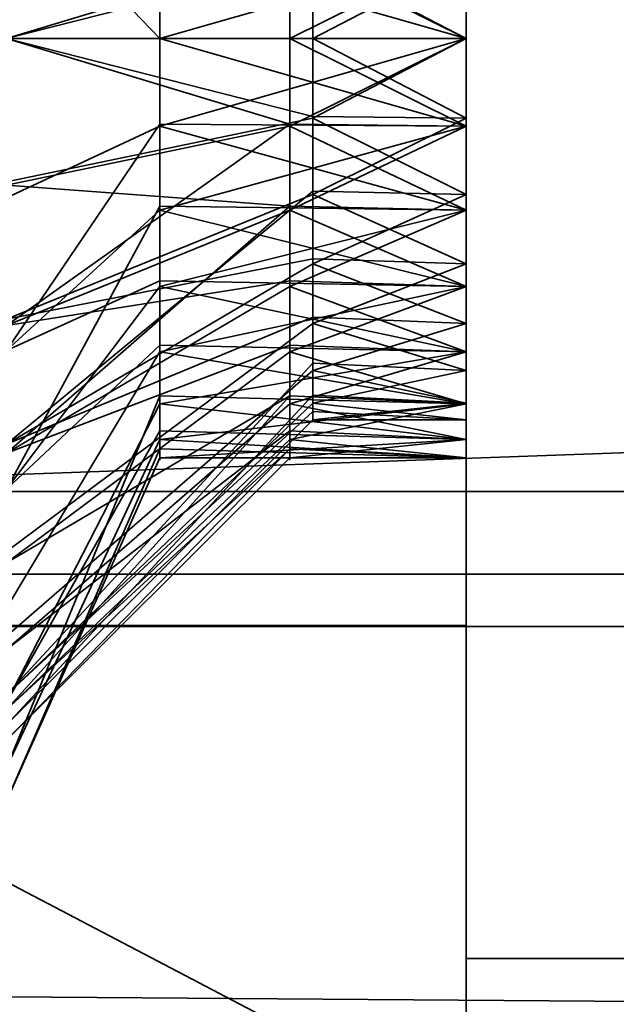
# Model space of a CAD drawing. Header units: millimetres. Extents: x -603 to 3703, y -115 to 193.
# Tile 61 of 256: x -409 to -405, y -28 to -22. Entities that reach past the tile are written whole.
import ezdxf

# ---------------------------------------------------------------- set-up
doc = ezdxf.new("R2010")
doc.units = ezdxf.units.MM
doc.layers.add('151', color=7, linetype='Continuous', true_color=0xffffff)

# ---------------------------------------------------------------- blocks, each defined once
blk = doc.blocks.new('UG_SURFACE_009')
at = {"layer": '151', "color": 252, "linetype": 'Continuous', "lineweight": 35}
for points in [[(-414.5, -29.92, 2023.7501), (414.5, -29.92, 2023.7501), (414.5, 14.42, 2023.7501), (-414.5, 14.42, 2023.7501)], [(-413, -29.92, 2022.2499), (-413, 14.42, 2022.2499), (413, 14.42, 2022.2499), (413, -29.92, 2022.2499)], [(-468, -18, 2077.25), (-468, -29.92, 2077.25), (468, -29.92, 2077.25), (468, -18, 2077.25)], [(-466.5, -18, 2075.7501), (466.5, -18, 2075.7501), (466.5, -29.92, 2075.7501), (-466.5, -29.92, 2075.7501)]]:
    blk.add_3dface(points, dxfattribs=at)
blk = doc.blocks.new('UG_SURFACE_011')
at = {"layer": '151', "color": 252, "linetype": 'Continuous', "lineweight": 35}
for points in [[(-397, 4.0145, -7.75), (-412, 4.0145, -7.75), (-412, -24.9528, -7.75), (412, -24.9528, -7.75)], [(-412, -24.9528, -8.75), (-412, 4.0145, -8.75), (-397, 4.0145, -8.75)], [(-397, 4.0145, -8.75), (397, 4.0145, -8.75), (-412, -24.9528, -8.75)], [(397, 4.0145, -8.75), (412, 4.0145, -8.75), (412, -24.9528, -8.75), (-412, -24.9528, -8.75)], [(-412, -25.8352, -7.9056), (412, -25.8352, -7.9056), (412, -24.9528, -7.75), (-412, -24.9528, -7.75)], [(-412, -24.9528, -8.75), (412, -24.9528, -8.75), (412, -25.4931, -8.8453), (-412, -25.4931, -8.8453)], [(-412, -25.4931, -8.8453), (412, -25.4931, -8.8453), (412, -31.6435, -11.0838), (-412, -31.6435, -11.0838)], [(-412, -31.9855, -10.1441), (412, -31.9855, -10.1441), (412, -25.8352, -7.9056), (-412, -25.8352, -7.9056)]]:
    blk.add_3dface(points, dxfattribs=at)
blk = doc.blocks.new('UG_SURFACE_178')
at = {"layer": '151', "color": 252, "linetype": 'Continuous', "lineweight": 35}
for points in [[(-406, -21.4802, 1644.7046), (-406, -22, 1644.65), (-406, -28, 1619), (-406, -16, 1619)], [(-406, -22, 1509.3499), (-406, -20.9832, 1509.1338), (-406, -16, 1527), (-406, -28, 1527)], [(-367.5, -16, 1619), (-406, -16, 1619), (-406, -28, 1619), (-367.5, -28, 1619)], [(-406, -16, 1527), (-337, -16, 1527), (-337, -28, 1527), (-406, -28, 1527)], [(-406, -28, 1528), (-337.4142, -28, 1528), (-337.4142, -16, 1528), (-406, -16, 1528)], [(-406, -28, 1528), (-406, -16, 1528), (-406, -28, 1618)], [(-406, -16, 1618), (-406, -28, 1618), (-406, -16, 1528)], [(-367.5, -16, 1618), (-367.5, -28, 1618), (-406, -28, 1618), (-406, -16, 1618)], [(-409, -18.1732, 1497.7612), (-406, -18.1732, 1497.7612), (-406, -22, 1497), (-409, -22, 1497)], [(-409, -22, 1656.9999), (-406, -22, 1656.9999), (-406, -18.1732, 1656.2388), (-409, -18.1732, 1656.2388)], [(-406, -22, 1649.65), (-406, -20.9832, 1649.4339), (-406, -18.1732, 1656.2388), (-406, -22, 1656.9999)], [(-406, -21.4802, 1504.4047), (-406, -22, 1504.3499), (-406, -22, 1497), (-406, -18.1732, 1497.7612)], [(-407, -21.4916, 1644.7581), (-407, -20.9832, 1644.8661), (-409, -20.1697, 1643.039), (-409, -22, 1642.65)], [(-407, -21.4916, 1504.4581), (-407, -20.9832, 1504.5662), (-409, -20.1697, 1502.7391), (-409, -22, 1502.35)], [(-407, -21.4802, 1649.5954), (-406, -20.9832, 1649.4339), (-406, -22, 1649.65)], [(-407, -21.4802, 1509.2953), (-406, -20.9832, 1509.1338), (-406, -22, 1509.3499)], [(-409, -22, 1651.65), (-409, -21.0644, 1651.5517), (-407, -21.4802, 1649.5954), (-407, -22, 1649.65)], [(-409, -22, 1511.35), (-409, -21.0644, 1511.2517), (-407, -21.4802, 1509.2953), (-407, -22, 1509.3499)], [(-409, -22, 1642.65), (-407, -22, 1644.65), (-407, -21.4916, 1644.7581)], [(-409, -22, 1502.35), (-407, -22, 1504.3499), (-407, -21.4916, 1504.4581)], [(-406, -22, 1649.65), (-407, -22, 1649.65), (-407, -21.4802, 1649.5954)], [(-406, -21.4802, 1644.7046), (-407, -21.4916, 1644.7581), (-407, -22, 1644.65)], [(-407, -22, 1644.65), (-406, -22, 1644.65), (-406, -21.4802, 1644.7046)], [(-406, -22, 1509.3499), (-407, -22, 1509.3499), (-407, -21.4802, 1509.2953)], [(-406, -21.4802, 1504.4047), (-407, -21.4916, 1504.4581), (-407, -22, 1504.3499)], [(-407, -22, 1504.3499), (-406, -22, 1504.3499), (-406, -21.4802, 1504.4047)], [(-409, -22, 1497), (-406, -22, 1497), (-406, -25.8268, 1497.7612), (-409, -25.8268, 1497.7612)], [(-409, -25.8268, 1656.2388), (-406, -25.8268, 1656.2388), (-406, -22, 1656.9999), (-409, -22, 1656.9999)], [(-409, -22, 1642.65), (-409, -23.8303, 1643.039), (-407, -23.0168, 1644.8661), (-407, -22.5084, 1644.7581)], [(-407, -22, 1649.65), (-407, -22.5198, 1649.5954), (-409, -22.9356, 1651.5517), (-409, -22, 1651.65)], [(-407, -22.5084, 1644.7581), (-407, -22, 1644.65), (-409, -22, 1642.65)], [(-409, -22, 1502.35), (-409, -23.8303, 1502.7391), (-407, -23.0168, 1504.5662), (-407, -22.5084, 1504.4581)], [(-407, -22, 1509.3499), (-407, -22.5198, 1509.2953), (-409, -22.9356, 1511.2517), (-409, -22, 1511.35)], [(-407, -22.5084, 1504.4581), (-407, -22, 1504.3499), (-409, -22, 1502.35)], [(-406, -22.5198, 1644.7046), (-406, -22, 1644.65), (-407, -22, 1644.65)], [(-406, -22, 1649.65), (-406, -23.0168, 1649.4339), (-407, -22.5198, 1649.5954)], [(-407, -22.5198, 1649.5954), (-407, -22, 1649.65), (-406, -22, 1649.65)], [(-407, -22, 1644.65), (-407, -22.5084, 1644.7581), (-406, -22.5198, 1644.7046)], [(-406, -22.5198, 1504.4047), (-406, -22, 1504.3499), (-407, -22, 1504.3499)], [(-406, -22, 1509.3499), (-406, -23.0168, 1509.1338), (-407, -22.5198, 1509.2953)], [(-407, -22.5198, 1509.2953), (-407, -22, 1509.3499), (-406, -22, 1509.3499)], [(-407, -22, 1504.3499), (-407, -22.5084, 1504.4581), (-406, -22.5198, 1504.4047)], [(-406, -23.0168, 1509.1338), (-406, -22, 1509.3499), (-406, -28, 1527), (-406, -28.7654, 1527.1523)], [(-406, -22, 1644.65), (-406, -28.7654, 1618.8477), (-406, -28, 1619)], [(-406, -22, 1656.9999), (-406, -25.8268, 1656.2388), (-406, -23.0168, 1649.4339), (-406, -22, 1649.65)], [(-406, -22, 1644.65), (-406, -29.4142, 1618.4142), (-406, -28.7654, 1618.8477)], [(-406, -22, 1644.65), (-406, -29.8478, 1617.7653), (-406, -29.4142, 1618.4142)], [(-406, -29.8478, 1617.7653), (-406, -22, 1644.65), (-406, -22.5198, 1644.7046)], [(-406, -25.8268, 1497.7612), (-406, -22, 1497), (-406, -22, 1504.3499), (-406, -22.5198, 1504.4047)], [(-409, -24.645, 1650.7906), (-409, -22.9356, 1651.5517), (-407, -22.5198, 1649.5954), (-407, -22.9946, 1649.3839)], [(-409, -24.645, 1510.4905), (-409, -22.9356, 1511.2517), (-407, -22.5198, 1509.2953), (-407, -22.9946, 1509.084)], [(-406, -22.5198, 1644.7046), (-407, -22.5084, 1644.7581), (-407, -23.0168, 1644.8661)], [(-406, -22.5198, 1504.4047), (-407, -22.5084, 1504.4581), (-407, -23.0168, 1504.5662)], [(-406, -23.4695, 1645.1274), (-406, -22.5198, 1644.7046), (-407, -23.0168, 1644.8661)], [(-406, -23.0168, 1649.4339), (-407, -22.9946, 1649.3839), (-407, -22.5198, 1649.5954)], [(-407, -23.0168, 1504.5662), (-406, -23.4695, 1504.8275), (-406, -22.5198, 1504.4047)], [(-406, -23.0168, 1509.1338), (-407, -22.9946, 1509.084), (-407, -22.5198, 1509.2953)], [(-406, -22.5198, 1644.7046), (-406, -23.4695, 1645.1274), (-406, -29.8478, 1617.7653)], [(-406, -22.5198, 1504.4047), (-406, -23.4695, 1504.8275), (-406, -29.0711, 1499.929), (-406, -25.8268, 1497.7612)], [(-407, -22.9946, 1649.3839), (-407, -23.4695, 1649.1725), (-409, -24.645, 1650.7906)], [(-407, -22.9946, 1509.084), (-407, -23.4695, 1508.8725), (-409, -24.645, 1510.4905)], [(-407, -23.4374, 1645.1716), (-407, -23.0168, 1644.8661), (-409, -23.8303, 1643.039)], [(-407, -23.4374, 1504.8716), (-407, -23.0168, 1504.5662), (-409, -23.8303, 1502.7391)], [(-407, -23.4695, 1649.1725), (-407, -22.9946, 1649.3839), (-406, -23.0168, 1649.4339)], [(-407, -23.4695, 1508.8725), (-407, -22.9946, 1509.084), (-406, -23.0168, 1509.1338)], [(-407, -23.4695, 1649.1725), (-406, -23.0168, 1649.4339), (-406, -23.8579, 1648.8228)], [(-407, -23.0168, 1644.8661), (-407, -23.4374, 1645.1716), (-406, -23.4695, 1645.1274)], [(-407, -23.4695, 1508.8725), (-406, -23.0168, 1509.1338), (-406, -23.8579, 1508.5229)], [(-407, -23.0168, 1504.5662), (-407, -23.4374, 1504.8716), (-406, -23.4695, 1504.8275)], [(-406, -28.7654, 1527.1523), (-406, -29.4142, 1527.5857), (-406, -23.0168, 1509.1338)], [(-406, -29.4142, 1527.5857), (-406, -29.8478, 1528.2346), (-406, -23.0168, 1509.1338)], [(-406, -29.8478, 1528.2346), (-406, -23.8579, 1508.5229), (-406, -23.0168, 1509.1338)], [(-406, -25.8268, 1656.2388), (-406, -29.0711, 1654.0711), (-406, -23.8579, 1648.8228), (-406, -23.0168, 1649.4339)], [(-409, -23.8303, 1643.039), (-409, -25.3442, 1644.1389), (-407, -23.8579, 1645.4772), (-407, -23.4374, 1645.1716)], [(-409, -23.8303, 1502.7391), (-409, -25.3442, 1503.8389), (-407, -23.8579, 1505.1771), (-407, -23.4374, 1504.8716)], [(-409, -24.645, 1650.7906), (-407, -23.4695, 1649.1725), (-407, -23.8173, 1648.7863)], [(-409, -24.645, 1510.4905), (-407, -23.4695, 1508.8725), (-407, -23.8173, 1508.4863)], [(-406, -23.4695, 1645.1274), (-407, -23.4374, 1645.1716), (-407, -23.8579, 1645.4772)], [(-406, -23.4695, 1504.8275), (-407, -23.4374, 1504.8716), (-407, -23.8579, 1505.1771)], [(-407, -23.8579, 1645.4772), (-406, -24.1651, 1645.9), (-406, -23.4695, 1645.1274)], [(-406, -23.8579, 1648.8228), (-407, -23.8173, 1648.7863), (-407, -23.4695, 1649.1725)], [(-406, -24.1651, 1505.6), (-406, -23.4695, 1504.8275), (-407, -23.8579, 1505.1771)], [(-406, -23.8579, 1508.5229), (-407, -23.8173, 1508.4863), (-407, -23.4695, 1508.8725)], [(-406, -29.8478, 1617.7653), (-406, -23.4695, 1645.1274), (-406, -24.1651, 1645.9), (-406, -32, 1647)], [(-406, -31.2388, 1503.1731), (-406, -29.0711, 1499.929), (-406, -23.4695, 1504.8275), (-406, -24.1651, 1505.6)], [(-407, -23.8173, 1648.7863), (-407, -24.1651, 1648.3999), (-409, -25.8971, 1649.4), (-409, -24.645, 1650.7906)], [(-407, -23.8173, 1508.4863), (-407, -24.1651, 1508.1), (-409, -25.8971, 1509.1), (-409, -24.645, 1510.4905)], [(-407, -24.1651, 1648.3999), (-407, -23.8173, 1648.7863), (-406, -23.8579, 1648.8228)], [(-407, -24.1651, 1508.1), (-407, -23.8173, 1508.4863), (-406, -23.8579, 1508.5229)], [(-407, -24.1178, 1645.9273), (-407, -23.8579, 1645.4772), (-409, -25.3442, 1644.1389), (-409, -26.2798, 1645.7595)], [(-407, -24.1178, 1505.6273), (-407, -23.8579, 1505.1771), (-409, -25.3442, 1503.8389), (-409, -26.2798, 1505.4594)], [(-407, -24.1651, 1648.3999), (-406, -23.8579, 1648.8228), (-406, -24.3776, 1647.9225)], [(-407, -23.8579, 1645.4772), (-407, -24.1178, 1645.9273), (-406, -24.1651, 1645.9)], [(-406, -23.8579, 1508.5229), (-406, -24.3776, 1507.6226), (-407, -24.1651, 1508.1)], [(-407, -23.8579, 1505.1771), (-407, -24.1178, 1505.6273), (-406, -24.1651, 1505.6)], [(-406, -32, 1507), (-406, -24.3776, 1507.6226), (-406, -23.8579, 1508.5229), (-406, -29.8478, 1528.2346)], [(-406, -24.3776, 1647.9225), (-406, -23.8579, 1648.8228), (-406, -29.0711, 1654.0711), (-406, -31.2388, 1650.8268)], [(-409, -26.2798, 1645.7595), (-407, -24.3776, 1646.3774), (-407, -24.1178, 1645.9273)], [(-409, -26.2798, 1505.4594), (-407, -24.3776, 1506.0774), (-407, -24.1178, 1505.6273)], [(-406, -24.1651, 1645.9), (-407, -24.1178, 1645.9273), (-407, -24.3776, 1646.3774)], [(-406, -24.1651, 1505.6), (-407, -24.1178, 1505.6273), (-407, -24.3776, 1506.0774)], [(-409, -26.4753, 1647.6203), (-409, -25.8971, 1649.4), (-407, -24.1651, 1648.3999), (-407, -24.3257, 1647.9057)], [(-409, -26.4753, 1507.3204), (-409, -25.8971, 1509.1), (-407, -24.1651, 1508.1), (-407, -24.3257, 1507.6057)], [(-407, -24.3776, 1646.3774), (-406, -24.4863, 1646.8887), (-406, -24.1651, 1645.9)], [(-406, -24.3776, 1647.9225), (-407, -24.3257, 1647.9057), (-407, -24.1651, 1648.3999)], [(-407, -24.3776, 1506.0774), (-406, -24.4863, 1506.5887), (-406, -24.1651, 1505.6)], [(-406, -24.3776, 1507.6226), (-407, -24.3257, 1507.6057), (-407, -24.1651, 1508.1)], [(-406, -24.1651, 1645.9), (-406, -24.4863, 1646.8887), (-406, -32, 1647)], [(-406, -24.1651, 1505.6), (-406, -24.4863, 1506.5887), (-406, -32, 1507), (-406, -31.2388, 1503.1731)], [(-407, -24.3257, 1647.9057), (-407, -24.4863, 1647.4113), (-409, -26.4753, 1647.6203)], [(-407, -24.3257, 1507.6057), (-407, -24.4863, 1507.1113), (-409, -26.4753, 1507.3204)], [(-407, -24.4863, 1647.4113), (-407, -24.3257, 1647.9057), (-406, -24.3776, 1647.9225)], [(-407, -24.4863, 1507.1113), (-407, -24.3257, 1507.6057), (-406, -24.3776, 1507.6226)], [(-407, -24.432, 1646.8943), (-407, -24.3776, 1646.3774), (-409, -26.2798, 1645.7595)], [(-407, -24.432, 1506.5944), (-407, -24.3776, 1506.0774), (-409, -26.2798, 1505.4594)], [(-407, -24.4863, 1647.4113), (-406, -24.3776, 1647.9225), (-406, -24.4863, 1646.8887)], [(-407, -24.3776, 1646.3774), (-407, -24.432, 1646.8943), (-406, -24.4863, 1646.8887)], [(-407, -24.4863, 1507.1113), (-406, -24.3776, 1507.6226), (-406, -24.4863, 1506.5887)], [(-407, -24.3776, 1506.0774), (-407, -24.432, 1506.5944), (-406, -24.4863, 1506.5887)], [(-406, -24.4863, 1506.5887), (-406, -24.3776, 1507.6226), (-406, -32, 1507)], [(-406, -24.4863, 1646.8887), (-406, -24.3776, 1647.9225), (-406, -31.2388, 1650.8268), (-406, -32, 1647)], [(-409, -26.2798, 1645.7595), (-409, -26.4753, 1647.6203), (-407, -24.4863, 1647.4113), (-407, -24.432, 1646.8943)], [(-409, -26.2798, 1505.4594), (-409, -26.4753, 1507.3204), (-407, -24.4863, 1507.1113), (-407, -24.432, 1506.5944)], [(-406, -24.4863, 1646.8887), (-407, -24.432, 1646.8943), (-407, -24.4863, 1647.4113)], [(-406, -24.4863, 1506.5887), (-407, -24.432, 1506.5944), (-407, -24.4863, 1507.1113)], [(-409, -25.8268, 1497.7612), (-406, -25.8268, 1497.7612), (-406, -29.0711, 1499.929), (-409, -29.0711, 1499.929)], [(-409, -29.0711, 1654.0711), (-406, -29.0711, 1654.0711), (-406, -25.8268, 1656.2388), (-409, -25.8268, 1656.2388)], [(-406, -28.7654, 1618.8477), (-367.5, -28.7654, 1618.8477), (-367.5, -28, 1619), (-406, -28, 1619)], [(-337.0631, -28.7654, 1527.1523), (-406, -28.7654, 1527.1523), (-406, -28, 1527), (-337, -28, 1527)], [(-337.4142, -28, 1528), (-406, -28, 1528), (-406, -28.3827, 1528.0762), (-337.4457, -28.3827, 1528.0762)], [(-406, -28, 1618), (-406, -28.3827, 1617.9239), (-406, -28.7071, 1617.7071), (-406, -28.9239, 1617.3826)], [(-406, -28, 1528), (-406, -29, 1529), (-406, -28.9239, 1528.6173)], [(-406, -28.9239, 1617.3826), (-406, -29, 1617), (-406, -28, 1618)], [(-406, -29, 1617), (-406, -29, 1529), (-406, -28, 1528), (-406, -28, 1618)], [(-406, -28.9239, 1528.6173), (-406, -28.7071, 1528.2929), (-406, -28.3827, 1528.0762), (-406, -28, 1528)], [(-406, -28, 1618), (-367.5, -28, 1618), (-367.5, -28.3827, 1617.9239), (-406, -28.3827, 1617.9239)]]:
    blk.add_3dface(points, dxfattribs=at)
blk = doc.blocks.new('UG_SURFACE_179')
at = {"layer": '151', "color": 252, "linetype": 'Continuous', "lineweight": 35}
for points in [[(-406, -28.5, 1157.8), (-406, -15.5, 1093.0001), (-406, -15.5, 1112)], [(-406, -28.5, 1157.8), (-406, -22, 1019.25), (-406, -15.5, 1061.4204), (-406, -15.5, 1093.0001)], [(-406, -22, 1019.25), (-406, -20.8815, 1019.0122), (-406, -15.5, 1036.9705), (-406, -15.5, 1061.4204)], [(-406, -15.5, 1112), (-406, -15.5, 1157.8), (-406, -28.5, 1157.8)], [(-406, -28.5, 1005.2), (-406, -15.5, 1005.2), (-406, -21.4282, 1013.81), (-406, -22.5718, 1013.81)], [(-373.625, -15.5, 1005.2), (-406, -15.5, 1005.2), (-406, -28.5, 1005.2), (-373.625, -28.5, 1005.2)], [(-373.625, -28.5, 1157.8), (-406, -28.5, 1157.8), (-406, -15.5, 1157.8), (-373.625, -15.5, 1157.8)], [(-406, -15.5, 1004.2), (-406, -28.5, 1004.2), (-406, -22, 987.25), (-406, -20.8815, 987.0123)], [(-406, -28.5, 1158.8), (-406, -15.5, 1158.8), (-406, -21.4282, 1175.8101), (-406, -22, 1175.75)], [(-406, -15.5, 1004.2), (-338, -15.5, 1004.2), (-338, -28.5, 1004.2), (-406, -28.5, 1004.2)], [(-338, -15.5, 1158.8), (-406, -15.5, 1158.8), (-406, -28.5, 1158.8), (-338, -28.5, 1158.8)], [(-409, -18.1732, 972.2612), (-406, -18.1732, 972.2612), (-406, -22, 971.5), (-409, -22, 971.5)], [(-409, -22, 1191.4999), (-406, -22, 1191.4999), (-406, -18.1732, 1190.7388), (-409, -18.1732, 1190.7388)], [(-406, -18.1732, 1190.7388), (-406, -22, 1191.4999), (-406, -22, 1181.25), (-406, -20.8815, 1181.0123)], [(-406, -21.4282, 981.8101), (-406, -22, 981.75), (-406, -22, 971.5), (-406, -18.1732, 972.2612)], [(-409, -19.9663, 1011.9323), (-409, -22, 1011.5), (-407.9982, -22, 1013.75), (-407.9982, -21.4407, 1013.8689)], [(-409, -20.129, 1174.2977), (-409, -22, 1173.9), (-407.15, -22, 1175.75), (-407.15, -21.4407, 1175.8689)], [(-407.15, -21.4407, 981.8689), (-407.15, -20.8815, 981.9878), (-409, -20.129, 980.2977), (-409, -22, 979.9)], [(-407.9982, -21.4282, 1019.19), (-406, -20.8815, 1019.0122), (-406, -22, 1019.25)], [(-406, -20.8815, 1181.0123), (-406, -22, 1181.25), (-407.15, -21.4282, 1181.1899)], [(-407.15, -21.4282, 987.1899), (-406, -20.8815, 987.0123), (-406, -22, 987.25)], [(-409, -20.9604, 1021.3908), (-407.9982, -21.4282, 1019.19), (-407.9982, -22, 1019.19)], [(-407.9982, -22, 1019.19), (-407.9982, -22.5718, 1019.19), (-409, -23.0396, 1021.3908), (-409, -20.9604, 1021.3908)], [(-409, -22, 1183.1), (-409, -21.0436, 1182.9995), (-407.15, -21.4282, 1181.1899), (-407.15, -22, 1181.25)], [(-409, -22, 989.1), (-409, -21.0436, 988.9995), (-407.15, -21.4282, 987.1899), (-407.15, -22, 987.25)], [(-409, -22, 979.9), (-407.15, -22, 981.75), (-407.15, -21.4407, 981.8689)], [(-406, -22, 1019.25), (-407.9982, -22, 1019.19), (-407.9982, -21.4282, 1019.19)], [(-406, -22.5718, 1013.81), (-406, -21.4282, 1013.81), (-407.9982, -22, 1013.75)], [(-406, -21.4282, 1013.81), (-407.9982, -21.4407, 1013.8689), (-407.9982, -22, 1013.75)], [(-406, -22, 1181.25), (-407.15, -22, 1181.25), (-407.15, -21.4282, 1181.1899)], [(-406, -21.4282, 1175.8101), (-407.15, -21.4407, 1175.8689), (-407.15, -22, 1175.75)], [(-407.15, -22, 1175.75), (-406, -22, 1175.75), (-406, -21.4282, 1175.8101)], [(-406, -22, 987.25), (-407.15, -22, 987.25), (-407.15, -21.4282, 987.1899)], [(-406, -21.4282, 981.8101), (-407.15, -21.4407, 981.8689), (-407.15, -22, 981.75)], [(-407.15, -22, 981.75), (-406, -22, 981.75), (-406, -21.4282, 981.8101)], [(-409, -22, 971.5), (-406, -22, 971.5), (-406, -25.8268, 972.2612), (-409, -25.8268, 972.2612)], [(-409, -25.8268, 1190.7388), (-406, -25.8268, 1190.7388), (-406, -22, 1191.4999), (-409, -22, 1191.4999)], [(-407.9982, -22.5593, 1013.8689), (-407.9982, -22, 1013.75), (-409, -22, 1011.5), (-409, -24.0337, 1011.9323)], [(-407.15, -22, 1181.25), (-407.15, -22.5718, 1181.1899), (-409, -22.9564, 1182.9995), (-409, -22, 1183.1)], [(-407.15, -22.5593, 1175.8689), (-407.15, -22, 1175.75), (-409, -22, 1173.9), (-409, -23.871, 1174.2977)], [(-409, -22, 979.9), (-409, -23.871, 980.2977), (-407.15, -23.1185, 981.9878), (-407.15, -22.5593, 981.8689)], [(-407.15, -22, 987.25), (-407.15, -22.5718, 987.1899), (-409, -22.9564, 988.9995), (-409, -22, 989.1)], [(-407.15, -22.5593, 981.8689), (-407.15, -22, 981.75), (-409, -22, 979.9)], [(-406, -22, 1019.25), (-406, -23.1185, 1019.0122), (-407.9982, -22.5718, 1019.19)], [(-407.9982, -22.5718, 1019.19), (-407.9982, -22, 1019.19), (-406, -22, 1019.25)], [(-407.9982, -22, 1013.75), (-407.9982, -22.5593, 1013.8689), (-406, -22.5718, 1013.81)], [(-406, -22.5718, 1175.8101), (-406, -22, 1175.75), (-407.15, -22, 1175.75)], [(-407.15, -22.5718, 1181.1899), (-406, -22, 1181.25), (-406, -23.1185, 1181.0123)], [(-407.15, -22.5718, 1181.1899), (-407.15, -22, 1181.25), (-406, -22, 1181.25)], [(-407.15, -22, 1175.75), (-407.15, -22.5593, 1175.8689), (-406, -22.5718, 1175.8101)], [(-406, -22.5718, 981.8101), (-406, -22, 981.75), (-407.15, -22, 981.75)], [(-407.15, -22.5718, 987.1899), (-406, -22, 987.25), (-406, -23.1185, 987.0123)], [(-407.15, -22.5718, 987.1899), (-407.15, -22, 987.25), (-406, -22, 987.25)], [(-407.15, -22, 981.75), (-407.15, -22.5593, 981.8689), (-406, -22.5718, 981.8101)], [(-406, -22, 1019.25), (-406, -28.5, 1157.8), (-406, -28.5, 1095)], [(-406, -28.5, 1095), (-406, -28.5, 1061.4204), (-406, -23.1185, 1019.0122), (-406, -22, 1019.25)], [(-406, -25.8268, 972.2612), (-406, -22, 971.5), (-406, -22, 981.75), (-406, -22.5718, 981.8101)], [(-406, -23.1185, 987.0123), (-406, -22, 987.25), (-406, -28.5, 1004.2), (-406, -28.8827, 1004.2762)], [(-406, -22, 1175.75), (-406, -28.8827, 1158.7238), (-406, -28.5, 1158.8)], [(-406, -22, 1175.75), (-406, -29.4239, 1158.1827), (-406, -29.2071, 1158.5071)], [(-406, -29.2071, 1158.5071), (-406, -28.8827, 1158.7238), (-406, -22, 1175.75)], [(-406, -29.4239, 1158.1827), (-406, -22, 1175.75), (-406, -22.5718, 1175.8101)], [(-406, -23.1185, 1181.0123), (-406, -22, 1181.25), (-406, -22, 1191.4999), (-406, -25.8268, 1190.7388)], [(-409, -24.0337, 1011.9323), (-407.9982, -23.1185, 1013.9878), (-407.9982, -22.5593, 1013.8689)], [(-409, -23.871, 1174.2977), (-407.15, -23.1185, 1175.9877), (-407.15, -22.5593, 1175.8689)], [(-409, -24.9389, 1020.5451), (-409, -23.0396, 1021.3908), (-407.9982, -22.5718, 1019.19), (-407.9982, -23.0941, 1018.9574)], [(-409, -24.7038, 1182.2215), (-409, -22.9564, 1182.9995), (-407.15, -22.5718, 1181.1899), (-407.15, -23.0941, 1180.9573)], [(-409, -22.9564, 988.9995), (-407.15, -22.5718, 987.1899), (-407.15, -23.0941, 986.9574)], [(-406, -22.5718, 1013.81), (-407.9982, -22.5593, 1013.8689), (-407.9982, -23.1185, 1013.9878)], [(-406, -23.6164, 1014.2752), (-406, -22.5718, 1013.81), (-407.9982, -23.1185, 1013.9878)], [(-406, -23.1185, 1019.0122), (-407.9982, -23.0941, 1018.9574), (-407.9982, -22.5718, 1019.19)], [(-406, -22.5718, 1175.8101), (-407.15, -22.5593, 1175.8689), (-407.15, -23.1185, 1175.9877)], [(-406, -22.5718, 981.8101), (-407.15, -22.5593, 981.8689), (-407.15, -23.1185, 981.9878)], [(-406, -23.6164, 1176.2753), (-406, -22.5718, 1175.8101), (-407.15, -23.1185, 1175.9877)], [(-406, -23.1185, 1181.0123), (-407.15, -23.0941, 1180.9573), (-407.15, -22.5718, 1181.1899)], [(-406, -23.6164, 982.2752), (-406, -22.5718, 981.8101), (-407.15, -23.1185, 981.9878)], [(-406, -23.1185, 987.0123), (-407.15, -23.0941, 986.9574), (-407.15, -22.5718, 987.1899)], [(-406, -28.5, 1005.2), (-406, -22.5718, 1013.81), (-406, -23.6164, 1014.2752)], [(-406, -22.5718, 981.8101), (-406, -23.6164, 982.2752), (-406, -29.0711, 974.429), (-406, -25.8268, 972.2612)], [(-406, -22.5718, 1175.8101), (-406, -23.6164, 1176.2753), (-406, -29.4239, 1158.1827)], [(-407.15, -23.0941, 986.9574), (-407.15, -23.6164, 986.7248), (-409, -24.7038, 988.2215), (-409, -22.9564, 988.9995)], [(-407.9982, -23.0941, 1018.9574), (-407.9982, -23.6164, 1018.7248), (-409, -24.9389, 1020.5451)], [(-407.15, -23.0941, 1180.9573), (-407.15, -23.6164, 1180.7247), (-409, -24.7038, 1182.2215)], [(-407.9982, -23.6164, 1018.7248), (-407.9982, -23.0941, 1018.9574), (-406, -23.1185, 1019.0122)], [(-407.15, -23.6164, 1180.7247), (-407.15, -23.0941, 1180.9573), (-406, -23.1185, 1181.0123)], [(-407.15, -23.6164, 986.7248), (-407.15, -23.0941, 986.9574), (-406, -23.1185, 987.0123)], [(-407.9982, -23.5811, 1014.3238), (-407.9982, -23.1185, 1013.9878), (-409, -24.0337, 1011.9323)], [(-407.15, -23.5811, 1176.3238), (-407.15, -23.1185, 1175.9877), (-409, -23.871, 1174.2977)], [(-407.15, -23.5811, 982.3238), (-407.15, -23.1185, 981.9878), (-409, -23.871, 980.2977)], [(-406, -23.1185, 1019.0122), (-406, -24.0436, 1018.3401), (-407.9982, -23.6164, 1018.7248)], [(-407.9982, -23.1185, 1013.9878), (-407.9982, -23.5811, 1014.3238), (-406, -23.6164, 1014.2752)], [(-406, -23.1185, 1181.0123), (-406, -24.0436, 1180.3401), (-407.15, -23.6164, 1180.7247)], [(-407.15, -23.1185, 1175.9877), (-407.15, -23.5811, 1176.3238), (-406, -23.6164, 1176.2753)], [(-407.15, -23.6164, 986.7248), (-406, -23.1185, 987.0123), (-406, -24.0436, 986.3401)], [(-407.15, -23.1185, 981.9878), (-407.15, -23.5811, 982.3238), (-406, -23.6164, 982.2752)], [(-406, -28.5, 1061.4204), (-406, -24.0436, 1018.3401), (-406, -23.1185, 1019.0122)], [(-406, -23.1185, 987.0123), (-406, -28.8827, 1004.2762), (-406, -29.2071, 1004.4929)], [(-406, -29.4239, 1004.8174), (-406, -24.0436, 986.3401), (-406, -23.1185, 987.0123)], [(-406, -29.2071, 1004.4929), (-406, -29.4239, 1004.8174), (-406, -23.1185, 987.0123)], [(-406, -23.1185, 1181.0123), (-406, -25.8268, 1190.7388), (-406, -29.0711, 1188.5711)], [(-406, -29.0711, 1188.5711), (-406, -31.2388, 1185.3268), (-406, -24.0436, 1180.3401), (-406, -23.1185, 1181.0123)], [(-409, -24.0337, 1011.9323), (-409, -25.7157, 1013.1544), (-407.9982, -24.0436, 1014.6599), (-407.9982, -23.5811, 1014.3238)], [(-409, -23.871, 1174.2977), (-409, -25.4185, 1175.422), (-407.15, -24.0436, 1176.6599), (-407.15, -23.5811, 1176.3238)], [(-409, -23.871, 980.2977), (-409, -25.4185, 981.422), (-407.15, -24.0436, 982.6599), (-407.15, -23.5811, 982.3238)], [(-409, -24.9389, 1020.5451), (-407.9982, -23.6164, 1018.7248), (-407.9982, -23.999, 1018.2999)], [(-409, -24.7038, 1182.2215), (-407.15, -23.6164, 1180.7247), (-407.15, -23.999, 1180.2999)], [(-409, -24.7038, 988.2215), (-407.15, -23.6164, 986.7248), (-407.15, -23.999, 986.2999)], [(-406, -23.6164, 1014.2752), (-407.9982, -23.5811, 1014.3238), (-407.9982, -24.0436, 1014.6599)], [(-407.9982, -24.0436, 1014.6599), (-406, -24.3816, 1015.125), (-406, -23.6164, 1014.2752)], [(-406, -24.0436, 1018.3401), (-407.9982, -23.999, 1018.2999), (-407.9982, -23.6164, 1018.7248)], [(-406, -23.6164, 1176.2753), (-407.15, -23.5811, 1176.3238), (-407.15, -24.0436, 1176.6599)], [(-406, -23.6164, 982.2752), (-407.15, -23.5811, 982.3238), (-407.15, -24.0436, 982.6599)], [(-407.15, -24.0436, 1176.6599), (-406, -24.3816, 1177.125), (-406, -23.6164, 1176.2753)], [(-406, -24.0436, 1180.3401), (-407.15, -23.999, 1180.2999), (-407.15, -23.6164, 1180.7247)], [(-407.15, -24.0436, 982.6599), (-406, -24.3816, 983.125), (-406, -23.6164, 982.2752)], [(-406, -24.0436, 986.3401), (-407.15, -23.999, 986.2999), (-407.15, -23.6164, 986.7248)], [(-406, -23.6164, 1014.2752), (-406, -24.3816, 1015.125), (-406, -28.5, 1005.2)], [(-406, -23.6164, 982.2752), (-406, -24.3816, 983.125), (-406, -31.2388, 977.6732), (-406, -29.0711, 974.429)], [(-406, -23.6164, 1176.2753), (-406, -24.3816, 1177.125), (-406, -29.4239, 1158.1827)], [(-407.9982, -23.999, 1018.2999), (-407.9982, -24.3816, 1017.875), (-409, -26.3301, 1019.0001), (-409, -24.9389, 1020.5451)], [(-407.15, -23.999, 1180.2999), (-407.15, -24.3816, 1179.875), (-409, -25.9837, 1180.8), (-409, -24.7038, 1182.2215)], [(-407.15, -23.999, 986.2999), (-407.15, -24.3816, 985.875), (-409, -25.9837, 986.8), (-409, -24.7038, 988.2215)], [(-407.9982, -24.3816, 1017.875), (-407.9982, -23.999, 1018.2999), (-406, -24.0436, 1018.3401)], [(-407.15, -24.3816, 1179.875), (-407.15, -23.999, 1180.2999), (-406, -24.0436, 1180.3401)], [(-407.15, -24.3816, 985.875), (-407.15, -23.999, 986.2999), (-406, -24.0436, 986.3401)], [(-407.9982, -24.3295, 1015.1551), (-407.9982, -24.0436, 1014.6599), (-409, -25.7157, 1013.1544), (-409, -26.7553, 1014.9549)], [(-407.15, -24.3295, 1177.155), (-407.15, -24.0436, 1176.6599), (-409, -25.4185, 1175.422), (-409, -26.3749, 1177.0785)], [(-407.15, -24.3295, 983.1551), (-407.15, -24.0436, 982.6599), (-409, -25.4185, 981.422)], [(-406, -24.0436, 1018.3401), (-406, -24.6154, 1017.3498), (-407.9982, -24.3816, 1017.875)], [(-407.9982, -24.0436, 1014.6599), (-407.9982, -24.3295, 1015.1551), (-406, -24.3816, 1015.125)], [(-407.15, -24.3816, 1179.875), (-406, -24.0436, 1180.3401), (-406, -24.6154, 1179.3498)], [(-407.15, -24.0436, 1176.6599), (-407.15, -24.3295, 1177.155), (-406, -24.3816, 1177.125)], [(-406, -24.0436, 986.3401), (-406, -24.6154, 985.3498), (-407.15, -24.3816, 985.875)], [(-407.15, -24.0436, 982.6599), (-407.15, -24.3295, 983.1551), (-406, -24.3816, 983.125)], [(-406, -24.6154, 1017.3498), (-406, -24.0436, 1018.3401), (-406, -28.5, 1061.4204), (-406, -28.5, 1015.975)], [(-406, -32, 981.5), (-406, -24.6154, 985.3498), (-406, -24.0436, 986.3401), (-406, -29.4239, 1004.8174)], [(-406, -24.6154, 1179.3498), (-406, -24.0436, 1180.3401), (-406, -31.2388, 1185.3268), (-406, -32, 1181.5)], [(-409, -26.7553, 1014.9549), (-407.9982, -24.6154, 1015.6502), (-407.9982, -24.3295, 1015.1551)], [(-409, -26.3749, 1177.0785), (-407.15, -24.6154, 1177.6502), (-407.15, -24.3295, 1177.155)], [(-409, -25.4185, 981.422), (-409, -26.3749, 983.0785), (-407.15, -24.6154, 983.6502), (-407.15, -24.3295, 983.1551)], [(-406, -24.3816, 1015.125), (-407.9982, -24.3295, 1015.1551), (-407.9982, -24.6154, 1015.6502)], [(-406, -24.3816, 1177.125), (-407.15, -24.3295, 1177.155), (-407.15, -24.6154, 1177.6502)], [(-406, -24.3816, 983.125), (-407.15, -24.3295, 983.1551), (-407.15, -24.6154, 983.6502)], [(-409, -26.3301, 1019.0001), (-407.9982, -24.3816, 1017.875), (-407.9982, -24.5583, 1017.3312)], [(-409, -25.9837, 1180.8), (-407.15, -24.3816, 1179.875), (-407.15, -24.5583, 1179.3312)], [(-409, -25.9837, 986.8), (-407.15, -24.3816, 985.875), (-407.15, -24.5583, 985.3312)], [(-407.9982, -24.6154, 1015.6502), (-406, -24.7349, 1016.2126), (-406, -24.3816, 1015.125)], [(-406, -24.6154, 1017.3498), (-407.9982, -24.5583, 1017.3312), (-407.9982, -24.3816, 1017.875)], [(-406, -24.7349, 1178.2125), (-406, -24.3816, 1177.125), (-407.15, -24.6154, 1177.6502)], [(-406, -24.6154, 1179.3498), (-407.15, -24.5583, 1179.3312), (-407.15, -24.3816, 1179.875)], [(-407.15, -24.6154, 983.6502), (-406, -24.7349, 984.2125), (-406, -24.3816, 983.125)], [(-406, -24.6154, 985.3498), (-407.15, -24.5583, 985.3312), (-407.15, -24.3816, 985.875)], [(-406, -28.5, 1015.975), (-406, -28.5, 1005.2), (-406, -24.3816, 1015.125), (-406, -24.7349, 1016.2126)], [(-406, -29.4239, 1158.1827), (-406, -24.3816, 1177.125), (-406, -24.7349, 1178.2125)], [(-406, -24.3816, 983.125), (-406, -24.7349, 984.2125), (-406, -32, 981.5), (-406, -31.2388, 977.6732)], [(-407.9982, -24.5583, 1017.3312), (-407.9982, -24.7349, 1016.7874), (-409, -26.9726, 1017.0226), (-409, -26.3301, 1019.0001)], [(-407.15, -24.5583, 1179.3312), (-407.15, -24.7349, 1178.7875), (-409, -26.5748, 1178.9808), (-409, -25.9837, 1180.8)], [(-407.15, -24.5583, 985.3312), (-407.15, -24.7349, 984.7875), (-409, -26.5748, 984.9808), (-409, -25.9837, 986.8)], [(-407.9982, -24.7349, 1016.7874), (-407.9982, -24.5583, 1017.3312), (-406, -24.6154, 1017.3498)], [(-407.15, -24.7349, 1178.7875), (-407.15, -24.5583, 1179.3312), (-406, -24.6154, 1179.3498)], [(-407.15, -24.7349, 984.7875), (-407.15, -24.5583, 985.3312), (-406, -24.6154, 985.3498)], [(-407.9982, -24.6752, 1016.2188), (-407.9982, -24.6154, 1015.6502), (-409, -26.7553, 1014.9549), (-409, -26.9726, 1017.0226)], [(-407.15, -24.6752, 1178.2188), (-407.15, -24.6154, 1177.6502), (-409, -26.3749, 1177.0785), (-409, -26.5748, 1178.9808)], [(-407.15, -24.6752, 984.2188), (-407.15, -24.6154, 983.6502), (-409, -26.3749, 983.0785)], [(-407.9982, -24.7349, 1016.7874), (-406, -24.6154, 1017.3498), (-406, -24.7349, 1016.2126)], [(-407.9982, -24.6154, 1015.6502), (-407.9982, -24.6752, 1016.2188), (-406, -24.7349, 1016.2126)], [(-406, -24.6154, 1179.3498), (-406, -24.7349, 1178.2125), (-407.15, -24.7349, 1178.7875)], [(-407.15, -24.6154, 1177.6502), (-407.15, -24.6752, 1178.2188), (-406, -24.7349, 1178.2125)], [(-407.15, -24.7349, 984.7875), (-406, -24.6154, 985.3498), (-406, -24.7349, 984.2125)], [(-407.15, -24.6154, 983.6502), (-407.15, -24.6752, 984.2188), (-406, -24.7349, 984.2125)], [(-406, -24.7349, 1016.2126), (-406, -24.6154, 1017.3498), (-406, -28.5, 1015.975)], [(-406, -24.7349, 1178.2125), (-406, -24.6154, 1179.3498), (-406, -32, 1181.5)], [(-406, -24.7349, 984.2125), (-406, -24.6154, 985.3498), (-406, -32, 981.5)], [(-409, -26.9726, 1017.0226), (-407.9982, -24.7349, 1016.7874), (-407.9982, -24.6752, 1016.2188)], [(-409, -26.5748, 1178.9808), (-407.15, -24.7349, 1178.7875), (-407.15, -24.6752, 1178.2188)], [(-409, -26.3749, 983.0785), (-409, -26.5748, 984.9808), (-407.15, -24.7349, 984.7875), (-407.15, -24.6752, 984.2188)], [(-406, -24.7349, 1016.2126), (-407.9982, -24.6752, 1016.2188), (-407.9982, -24.7349, 1016.7874)], [(-406, -24.7349, 1178.2125), (-407.15, -24.6752, 1178.2188), (-407.15, -24.7349, 1178.7875)], [(-406, -24.7349, 984.2125), (-407.15, -24.6752, 984.2188), (-407.15, -24.7349, 984.7875)], [(-406, -29.4239, 1158.1827), (-406, -24.7349, 1178.2125), (-406, -32, 1181.5)], [(-409, -27.5, 973.3792), (-409, -25.8268, 972.2612), (-406, -25.8268, 972.2612), (-406, -29.0711, 974.429)], [(-406, -29.0711, 1188.5711), (-406, -25.8268, 1190.7388), (-409, -25.8268, 1190.7388), (-409, -27.5, 1189.6209)], [(-406, -29.0711, 974.429), (-409, -29.0711, 974.429), (-409, -27.5, 973.3792)], [(-409, -27.5, 1189.6209), (-409, -29.0711, 1188.5711), (-406, -29.0711, 1188.5711)]]:
    blk.add_3dface(points, dxfattribs=at)
blk = doc.blocks.new('UG_SURFACE_180')
at = {"layer": '151', "color": 35, "linetype": 'Continuous', "lineweight": 35}
for points in [[(409, -34, 2019.0001), (409, 0, 2019.0001), (-409, -15.75, 2019.0001), (-409, -28.25, 2019.0001)], [(409, -2), (409, -34), (-409, -28.25), (-409, -15.75)], [(-409, -28.25, 2019.0001), (-409, -34, 2019.0001), (409, -34, 2019.0001)], [(409, -34), (-409, -34), (-409, -28.25)]]:
    blk.add_3dface(points, dxfattribs=at)

msp = doc.modelspace()

# ---------------------------------------------------------------- linework, layer by layer
at = {"layer": '151', "linetype": 'Continuous', "lineweight": -3}
for p, q in [((-406, -15.5, 1157.8), (-406, -28.5, 1157.8)), ((-406, -28.5, 1004.2), (-406, -15.5, 1004.2)), ((-406, -28.5, 1005.2), (-406, -15.5, 1005.2)), ((-406, -15.5, 1158.8), (-406, -28.5, 1158.8)), ((-406, -28, 1619), (-406, -16, 1619)), ((-406, -16, 1528), (-406, -28, 1528)), ((-406, -28, 1618), (-406, -16, 1618)), ((-406, -16, 1527), (-406, -28, 1527)), ((412, -24.9528, -7.75), (-412, -24.9528, -7.75)), ((412, -24.9528, -8.75), (-412, -24.9528, -8.75)), ((412, -25.4931, -8.8453), (-412, -25.4931, -8.8453)), ((412, -25.8352, -7.9056), (-412, -25.8352, -7.9056)), ((-337, -28, 1527), (-406, -28, 1527)), ((-337.4142, -28, 1528), (-406, -28, 1528)), ((-406, -28, 1619), (-367.5, -28, 1619)), ((-406, -28, 1618), (-367.5, -28, 1618))]:
    msp.add_line(p, q, dxfattribs=at)
at = {"layer": '151', "linetype": 'Continuous', "lineweight": -3, "extrusion": (-1, 0, 0)}
for centre, radius in [((22, 1016.5, 407.9982), 2.75), ((22, 1178.5, 407.15), 2.75), ((22, 984.5, 407.15), 2.75), ((22, 984.5, 406), 2.75), ((22, 1178.5, 406), 2.75), ((22, 1506.85, 407), 2.5), ((22, 1647.15, 407), 2.5), ((22, 1506.85, 406), 2.5), ((22, 1647.15, 406), 2.5)]:
    msp.add_circle(centre, radius, dxfattribs=at)
at = {"layer": '151', "linetype": 'Continuous', "lineweight": -3, "extrusion": (1, 0, 0)}
msp.add_circle((-22, 1016.5, -406), 2.75, dxfattribs=at)
at = {"layer": '151', "linetype": 'Continuous', "lineweight": -3, "extrusion": (-1, 0, 0)}
for centre, radius, start, end in [((22, 1507, 406), 10, 180, 0), ((22, 1647, 406), 10, 0, 180), ((28, 1529, 406), 2, 270, 0), ((28, 1617, 406), 2, 0, 90), ((28, 1617, 406), 1, 0, 90), ((28, 1529, 406), 1, 270, 0)]:
    msp.add_arc(centre, radius, start, end, dxfattribs=at)
at = {"layer": '151', "linetype": 'Continuous', "lineweight": -3, "extrusion": (1, 0, 0)}
for centre, start, end in [((-22, 981.5, -406), 180, 0), ((-22, 1181.5, -406), 0, 180)]:
    msp.add_arc(centre, 10, start, end, dxfattribs=at)

# ---------------------------------------------------------------- block references
at = {"layer": '151', "linetype": 'Continuous', "lineweight": -3}
for name in ['UG_SURFACE_011', 'UG_SURFACE_009', 'UG_SURFACE_180', 'UG_SURFACE_178', 'UG_SURFACE_179']:
    msp.add_blockref(name, (0, 0), dxfattribs=at)

doc.saveas('drawing.dxf')
